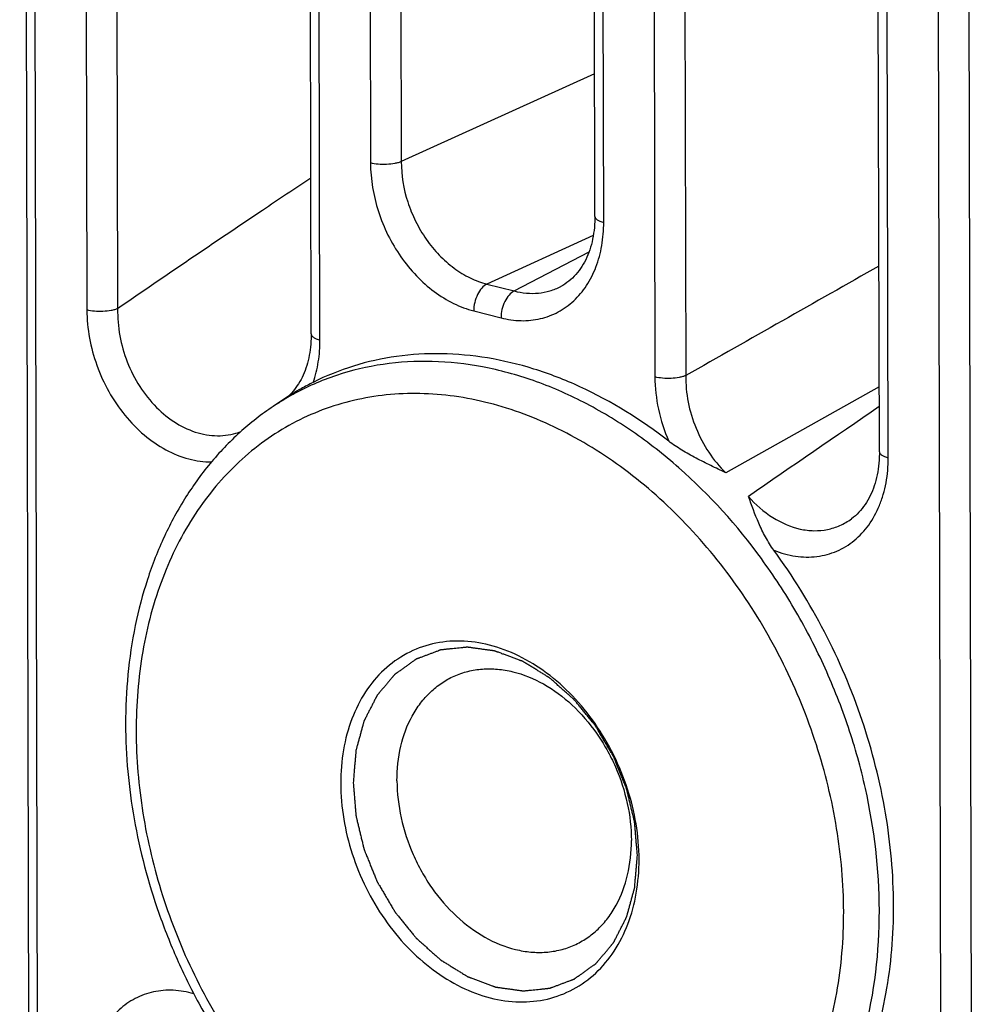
# Model space of a CAD drawing. Header units: millimetres. Extents: x 37 to 570, y 22 to 398.
# Tile 37 of 52: x 437 to 447, y 243 to 254. Entities that reach past the tile are written whole.
import ezdxf

# ---------------------------------------------------------------- set-up
doc = ezdxf.new("R2010")
doc.units = ezdxf.units.MM
doc.header["$LTSCALE"] = 32.67
doc.layers.add('00_COMPONENTS', color=7, linetype='CONTINUOUS')

msp = doc.modelspace()

# ---------------------------------------------------------------- linework, layer by layer
at = {"layer": '00_COMPONENTS', "color": 7}
for p, q in [((436.882, 239.918), (436.773, 287.234)), ((440.04, 250.507), (439.979, 276.871)), ((446.407, 249.187), (446.348, 274.944)), ((443.219, 251.824), (443.168, 273.931)), ((442.836, 251.039), (442.836, 251.039)), ((439.828, 249.835), (439.64, 249.712)), ((446.094, 248.436), (446.094, 248.436))]:
    msp.add_line(p, q, dxfattribs=at)
at = {"layer": '00_COMPONENTS', "color": 4}
for p, q in [((436.981, 239.851), (436.872, 287.167)), ((446.995, 284.586), (447.104, 237.27)), ((447.34, 284.601), (447.449, 237.284)), ((437.464, 277.801), (437.526, 250.776)), ((437.809, 277.815), (437.871, 250.79)), ((440.138, 250.44), (440.078, 276.804)), ((443.834, 275.304), (443.892, 250.026)), ((444.179, 275.319), (444.237, 250.04)), ((446.506, 249.12), (446.447, 274.877)), ((440.654, 274.53), (440.704, 252.423)), ((440.999, 274.544), (441.049, 252.438)), ((443.318, 251.757), (443.267, 273.864)), ((443.215, 253.423), (441.049, 252.438)), ((443.201, 251.609), (442.008, 251.066)), ((442.314, 250.989), (443.154, 251.428)), ((442.008, 251.066), (442.314, 250.989)), ((441.861, 250.765), (442.167, 250.688)), ((446.406, 249.916), (444.685, 248.952)), ((439.755, 249.784), (439.747, 249.779)), ((439.755, 249.784), (439.747, 249.779))]:
    msp.add_line(p, q, dxfattribs=at)
at = {"layer": '00_COMPONENTS', "color": 7}
for points in [[(443.219, 251.824), (443.219, 251.803), (443.218, 251.768), (443.216, 251.734), (443.213, 251.7), (443.21, 251.667), (443.205, 251.635), (443.2, 251.602), (443.194, 251.571), (443.187, 251.54), (443.18, 251.509), (443.171, 251.479), (443.162, 251.45), (443.151, 251.421), (443.14, 251.393), (443.129, 251.366), (443.116, 251.339), (443.103, 251.313), (443.089, 251.288), (443.074, 251.264), (443.058, 251.24), (443.041, 251.217), (443.024, 251.195), (443.006, 251.174), (442.988, 251.154), (442.968, 251.134), (442.948, 251.116), (442.927, 251.098), (442.905, 251.082), (442.882, 251.066), (442.859, 251.052), (442.836, 251.039)], [(440.04, 250.507), (440.04, 250.488), (440.039, 250.455), (440.037, 250.423), (440.035, 250.391), (440.032, 250.36), (440.028, 250.329), (440.023, 250.298), (440.018, 250.268), (440.012, 250.238), (440.005, 250.209), (439.998, 250.181), (439.99, 250.153), (439.981, 250.125), (439.971, 250.098), (439.961, 250.072), (439.95, 250.046), (439.938, 250.021), (439.926, 249.997), (439.912, 249.973), (439.899, 249.95), (439.884, 249.928), (439.869, 249.906), (439.854, 249.885), (439.837, 249.865), (439.82, 249.845)], [(439.82, 249.845), (439.802, 249.827), (439.784, 249.809), (439.775, 249.8)], [(446.407, 249.187), (446.407, 249.165), (446.406, 249.13), (446.404, 249.095), (446.402, 249.061), (446.398, 249.027), (446.394, 248.994), (446.388, 248.962), (446.382, 248.93), (446.375, 248.898), (446.368, 248.867), (446.359, 248.837), (446.35, 248.807), (446.34, 248.779), (446.329, 248.75), (446.317, 248.723), (446.304, 248.696), (446.291, 248.67), (446.277, 248.644), (446.262, 248.62), (446.247, 248.596), (446.231, 248.573), (446.214, 248.551), (446.196, 248.53), (446.177, 248.509), (446.158, 248.49), (446.138, 248.471), (446.118, 248.454), (446.094, 248.436)]]:
    msp.add_lwpolyline(points, dxfattribs=at)
at = {"layer": '00_COMPONENTS', "color": 4}
for centre, radius, start, end in [((441.278, 247.203), 2.996, 120.7159, 123.1369), ((441.269, 247.218), 2.979, 118.8431, 120.5332), ((762.458, -212.386), 559.827, 124.37127, 124.55329)]:
    msp.add_arc(centre, radius, start, end, dxfattribs=at)
for points, knots in [([(441.049, 252.438), (441.038, 252.433), (441.014, 252.425), (440.96, 252.413), (440.884, 252.405), (440.793, 252.407), (440.732, 252.416), (440.704, 252.423)], [0, 0, 0, 0, 0.102016, 0.218322, 0.479776, 0.751971, 1, 1, 1, 1]), ([(440.704, 252.423), (440.705, 252.24), (440.753, 251.959), (440.894, 251.613), (441.038, 251.37), (441.212, 251.156), (441.412, 250.978), (441.628, 250.844), (441.784, 250.785), (441.861, 250.765)], [0, 0, 0, 0, 0.255846, 0.387568, 0.518677, 0.647029, 0.770778, 0.888613, 1, 1, 1, 1]), ([(441.049, 252.438), (441.049, 252.286), (441.088, 252.053), (441.205, 251.767), (441.324, 251.566), (441.469, 251.388), (441.634, 251.242), (441.815, 251.131), (441.944, 251.083), (442.008, 251.066)], [0, 0, 0, 0, 0.255752, 0.387343, 0.518322, 0.646591, 0.770346, 0.888318, 1, 1, 1, 1]), ([(440.036, 252.254), (439.855, 252.133), (439.131, 251.65), (438.41, 251.161), (437.871, 250.79)], [0, 0, 0, 0, 0.249324, 1, 1, 1, 1]), ([(442.167, 250.688), (442.24, 250.669), (442.388, 250.647), (442.609, 250.669), (442.812, 250.746), (442.99, 250.874), (443.134, 251.047), (443.222, 251.221), (443.271, 251.374), (443.308, 251.541), (443.318, 251.67), (443.318, 251.757)], [0, 0, 0, 0, 0.123605, 0.241902, 0.357738, 0.474519, 0.595436, 0.722785, 0.789337, 0.857794, 1, 1, 1, 1]), ([(443.219, 251.824), (443.219, 251.821), (443.22, 251.814), (443.225, 251.804), (443.234, 251.795), (443.25, 251.782), (443.278, 251.769), (443.304, 251.761), (443.318, 251.757)], [0, 0, 0, 0, 0.078048, 0.163465, 0.261659, 0.375699, 0.654932, 1, 1, 1, 1]), ([(442.008, 251.066), (441.987, 251.056), (441.945, 251.02), (441.9, 250.948), (441.869, 250.86), (441.861, 250.797), (441.861, 250.765)], [0, 0, 0, 0, 0.207402, 0.456731, 0.729707, 1, 1, 1, 1]), ([(442.314, 250.989), (442.292, 250.978), (442.251, 250.942), (442.205, 250.87), (442.175, 250.782), (442.167, 250.719), (442.167, 250.688)], [0, 0, 0, 0, 0.207402, 0.456731, 0.729707, 1, 1, 1, 1]), ([(442.314, 250.989), (442.359, 250.977), (442.449, 250.961), (442.585, 250.961), (442.716, 250.986), (442.797, 251.019), (442.836, 251.039)], [0, 0, 0, 0, 0.260572, 0.512005, 0.757247, 1, 1, 1, 1]), ([(437.871, 250.79), (437.86, 250.786), (437.836, 250.778), (437.781, 250.765), (437.705, 250.758), (437.614, 250.76), (437.554, 250.769), (437.526, 250.776)], [0, 0, 0, 0, 0.102016, 0.218322, 0.479776, 0.751971, 1, 1, 1, 1]), ([(437.526, 250.776), (437.526, 250.566), (437.587, 250.246), (437.764, 249.858), (437.943, 249.594), (438.159, 249.372), (438.401, 249.203), (438.659, 249.098), (438.837, 249.073), (438.924, 249.074)], [0, 0, 0, 0, 0.261256, 0.395559, 0.528259, 0.656625, 0.778504, 0.892818, 1, 1, 1, 1]), ([(437.871, 250.79), (437.866, 250.589), (437.925, 250.279), (438.109, 249.917), (438.295, 249.681), (438.518, 249.501), (438.726, 249.405), (438.895, 249.37), (439.019, 249.364), (439.139, 249.378), (439.216, 249.4), (439.253, 249.415)], [0, 0, 0, 0, 0.268703, 0.405487, 0.538678, 0.665183, 0.783333, 0.839512, 0.894027, 0.947336, 1, 1, 1, 1]), ([(440.04, 250.507), (440.04, 250.504), (440.041, 250.497), (440.046, 250.487), (440.055, 250.478), (440.071, 250.465), (440.099, 250.452), (440.124, 250.444), (440.138, 250.44)], [0, 0, 0, 0, 0.078048, 0.163465, 0.261658, 0.375698, 0.654932, 1, 1, 1, 1]), ([(440.062, 249.965), (440.088, 250.039), (440.127, 250.196), (440.139, 250.358), (440.138, 250.44)], [0, 0, 0, 0, 0.487665, 1, 1, 1, 1]), ([(446.407, 244.047), (446.406, 244.506), (446.322, 245.204), (446.071, 246.104), (445.809, 246.768), (445.483, 247.402), (444.973, 248.184), (444.356, 248.87), (443.653, 249.421), (443.106, 249.75), (442.542, 249.995), (441.971, 250.151), (441.402, 250.214), (440.848, 250.183), (440.318, 250.058), (439.988, 249.913), (439.832, 249.827)], [0, 0, 0, 0, 0.133921, 0.202802, 0.272209, 0.341587, 0.410382, 0.54398, 0.608132, 0.670059, 0.729634, 0.786898, 0.842076, 0.895581, 0.94799, 1, 1, 1, 1]), ([(444.237, 250.04), (444.226, 250.036), (444.202, 250.028), (444.147, 250.015), (444.072, 250.007), (443.98, 250.009), (443.92, 250.019), (443.892, 250.026)], [0, 0, 0, 0, 0.102016, 0.218322, 0.479776, 0.751971, 1, 1, 1, 1]), ([(443.892, 250.026), (443.892, 249.904), (443.92, 249.657), (443.997, 249.421), (444.046, 249.306)], [0, 0, 0, 0, 0.492319, 1, 1, 1, 1]), ([(444.237, 250.04), (444.236, 249.941), (444.255, 249.74), (444.344, 249.448), (444.486, 249.179), (444.614, 249.021), (444.685, 248.952)], [0, 0, 0, 0, 0.246269, 0.499497, 0.75302, 1, 1, 1, 1]), ([(446.007, 244.035), (446.006, 244.347), (445.951, 244.981), (445.761, 245.758), (445.539, 246.366), (445.272, 246.958), (444.862, 247.653), (444.262, 248.39), (443.577, 249.001), (442.832, 249.462), (442.174, 249.711), (441.648, 249.816), (441.262, 249.847), (440.883, 249.832), (440.515, 249.77), (440.162, 249.663), (439.827, 249.511), (439.514, 249.315), (439.225, 249.078), (438.964, 248.803), (438.651, 248.382), (438.344, 247.768), (438.124, 246.94), (438.078, 246.355), (438.078, 246.056)], [0, 0, 0, 0, 0.068219, 0.1384, 0.173911, 0.209489, 0.280201, 0.349428, 0.416174, 0.47973, 0.539804, 0.56863, 0.596722, 0.6242, 0.651214, 0.677943, 0.704583, 0.731332, 0.758385, 0.785917, 0.814078, 0.872627, 0.934624, 1, 1, 1, 1]), ([(445.225, 248.083), (445.303, 248.053), (445.462, 248.008), (445.667, 248.004), (445.821, 248.034), (445.93, 248.072), (446.033, 248.124), (446.16, 248.215), (446.298, 248.364), (446.397, 248.547), (446.453, 248.709), (446.495, 248.887), (446.506, 249.026), (446.506, 249.12)], [0, 0, 0, 0, 0.126973, 0.247045, 0.30546, 0.363307, 0.421092, 0.479323, 0.598681, 0.724546, 0.790503, 0.858473, 1, 1, 1, 1]), ([(446.407, 249.187), (446.407, 249.184), (446.408, 249.177), (446.414, 249.167), (446.422, 249.158), (446.439, 249.145), (446.467, 249.131), (446.492, 249.124), (446.506, 249.12)], [0, 0, 0, 0, 0.078048, 0.163465, 0.261658, 0.375698, 0.654932, 1, 1, 1, 1]), ([(444.94, 248.687), (445.019, 248.596), (445.195, 248.44), (445.46, 248.324), (445.672, 248.298), (445.825, 248.311), (445.968, 248.356), (446.054, 248.406), (446.094, 248.436)], [0, 0, 0, 0, 0.279301, 0.535016, 0.655016, 0.771111, 0.885331, 1, 1, 1, 1]), ([(443.695, 244.667), (443.692, 244.698), (443.689, 244.744), (443.683, 244.807), (443.679, 244.853), (443.676, 244.9), (443.672, 244.939), (443.67, 244.97), (443.668, 244.989), (443.667, 245.005), (443.666, 245.017), (443.665, 245.026), (443.664, 245.033), (443.664, 245.037), (443.664, 245.04), (443.663, 245.043), (443.662, 245.047), (443.661, 245.053), (443.658, 245.063), (443.655, 245.075), (443.652, 245.091), (443.647, 245.11), (443.639, 245.141), (443.63, 245.18), (443.619, 245.227), (443.607, 245.274), (443.598, 245.313), (443.59, 245.344), (443.586, 245.364), (443.582, 245.379), (443.579, 245.391), (443.577, 245.401), (443.575, 245.408), (443.574, 245.411), (443.573, 245.414), (443.572, 245.417), (443.571, 245.421), (443.568, 245.428), (443.564, 245.437), (443.56, 245.448), (443.553, 245.463), (443.546, 245.482), (443.534, 245.512), (443.518, 245.55), (443.5, 245.595), (443.482, 245.64), (443.466, 245.678), (443.454, 245.708), (443.447, 245.727), (443.44, 245.742), (443.436, 245.753), (443.432, 245.763), (443.429, 245.769), (443.428, 245.773), (443.427, 245.776), (443.425, 245.779), (443.423, 245.782), (443.419, 245.788), (443.414, 245.797), (443.408, 245.808), (443.399, 245.822), (443.389, 245.84), (443.372, 245.868), (443.351, 245.904), (443.326, 245.946), (443.301, 245.989), (443.28, 246.024), (443.263, 246.053), (443.253, 246.07), (443.245, 246.084), (443.238, 246.095), (443.233, 246.104), (443.229, 246.11), (443.227, 246.114), (443.226, 246.116), (443.224, 246.119), (443.221, 246.122), (443.217, 246.127), (443.211, 246.135), (443.203, 246.144), (443.193, 246.156), (443.181, 246.172), (443.161, 246.196), (443.135, 246.227), (443.105, 246.264), (443.075, 246.3), (443.05, 246.331), (443.03, 246.356), (443.018, 246.371), (443.008, 246.383), (443, 246.392), (442.994, 246.4), (442.989, 246.405), (442.987, 246.408), (442.985, 246.411), (442.983, 246.413), (442.98, 246.415), (442.975, 246.42), (442.968, 246.426), (442.959, 246.434), (442.948, 246.444), (442.934, 246.456), (442.911, 246.477), (442.882, 246.502), (442.848, 246.532), (442.814, 246.563), (442.785, 246.588), (442.762, 246.609), (442.748, 246.621), (442.737, 246.631), (442.728, 246.639), (442.721, 246.645), (442.716, 246.65), (442.713, 246.652), (442.711, 246.654), (442.708, 246.656), (442.705, 246.658), (442.7, 246.661), (442.692, 246.666), (442.683, 246.671), (442.671, 246.679), (442.655, 246.689), (442.63, 246.704), (442.599, 246.723), (442.562, 246.746), (442.525, 246.769), (442.494, 246.788), (442.469, 246.803), (442.454, 246.813), (442.441, 246.82), (442.432, 246.826), (442.424, 246.831), (442.419, 246.834), (442.416, 246.836), (442.413, 246.837), (442.411, 246.838), (442.408, 246.839), (442.402, 246.842), (442.394, 246.845), (442.384, 246.848), (442.371, 246.853), (442.354, 246.859), (442.328, 246.869), (442.295, 246.881), (442.256, 246.896), (442.223, 246.908), (442.197, 246.918), (442.177, 246.925), (442.158, 246.933), (442.141, 246.939), (442.128, 246.944), (442.118, 246.947), (442.11, 246.95), (442.104, 246.953), (442.101, 246.954), (442.099, 246.955), (442.096, 246.955), (442.093, 246.956), (442.087, 246.956), (442.079, 246.957), (442.07, 246.959), (442.057, 246.961), (442.041, 246.963), (442.021, 246.965), (442.002, 246.968), (441.976, 246.972), (441.944, 246.976), (441.905, 246.982), (441.873, 246.986), (441.847, 246.99), (441.831, 246.992), (441.819, 246.994), (441.809, 246.995), (441.801, 246.996), (441.795, 246.997), (441.792, 246.997), (441.79, 246.998), (441.787, 246.997), (441.784, 246.997), (441.779, 246.997), (441.771, 246.996), (441.762, 246.995), (441.749, 246.994), (441.734, 246.992), (441.709, 246.989), (441.678, 246.986), (441.641, 246.983), (441.61, 246.979), (441.585, 246.977), (441.567, 246.975), (441.548, 246.973), (441.533, 246.971), (441.52, 246.97), (441.511, 246.969), (441.503, 246.968), (441.498, 246.968), (441.495, 246.968), (441.492, 246.968), (441.49, 246.967), (441.487, 246.966), (441.482, 246.964), (441.475, 246.961), (441.467, 246.958), (441.455, 246.953), (441.441, 246.948), (441.424, 246.942), (441.407, 246.935), (441.384, 246.927), (441.355, 246.916), (441.327, 246.905), (441.304, 246.897), (441.287, 246.89), (441.27, 246.884), (441.255, 246.879), (441.244, 246.874), (441.236, 246.871), (441.228, 246.869), (441.223, 246.867), (441.221, 246.866), (441.218, 246.865), (441.216, 246.863), (441.214, 246.862), (441.209, 246.858), (441.203, 246.854), (441.195, 246.848), (441.185, 246.841), (441.173, 246.832), (441.157, 246.821), (441.142, 246.81), (441.122, 246.796), (441.096, 246.778), (441.071, 246.759), (441.051, 246.745), (441.035, 246.734), (441.02, 246.723), (441.007, 246.714), (440.997, 246.707), (440.989, 246.701), (440.983, 246.697), (440.979, 246.694), (440.976, 246.692), (440.974, 246.691), (440.973, 246.689), (440.971, 246.686), (440.967, 246.682), (440.962, 246.676), (440.956, 246.669), (440.948, 246.659), (440.937, 246.647), (440.925, 246.632), (440.913, 246.617), (440.896, 246.598), (440.876, 246.574), (440.851, 246.544), (440.831, 246.52), (440.814, 246.501), (440.804, 246.488), (440.796, 246.479), (440.79, 246.471), (440.785, 246.465), (440.781, 246.461), (440.779, 246.459), (440.778, 246.457), (440.777, 246.455), (440.775, 246.452), (440.772, 246.446), (440.769, 246.439), (440.764, 246.43), (440.758, 246.418), (440.75, 246.403), (440.738, 246.379), (440.723, 246.349), (440.705, 246.314), (440.686, 246.278), (440.671, 246.248), (440.659, 246.224), (440.651, 246.209), (440.645, 246.197), (440.641, 246.188), (440.637, 246.181), (440.634, 246.176), (440.633, 246.173), (440.631, 246.171), (440.631, 246.168), (440.63, 246.165), (440.628, 246.159), (440.626, 246.15), (440.623, 246.14), (440.619, 246.126), (440.615, 246.109), (440.607, 246.082), (440.598, 246.047), (440.587, 246.006), (440.575, 245.965), (440.566, 245.931), (440.558, 245.904), (440.554, 245.887), (440.55, 245.873), (440.547, 245.863), (440.545, 245.854), (440.543, 245.848), (440.542, 245.845), (440.541, 245.842), (440.541, 245.839), (440.541, 245.836), (440.54, 245.829), (440.54, 245.82), (440.539, 245.808), (440.537, 245.793), (440.536, 245.774), (440.533, 245.744), (440.53, 245.706), (440.526, 245.66), (440.522, 245.615), (440.517, 245.554), (440.514, 245.509), (440.511, 245.478)], [0, 0, 0, 0, 0.015625, 0.023438, 0.03125, 0.039062, 0.046875, 0.050781, 0.054688, 0.056641, 0.058594, 0.060547, 0.061523, 0.062012, 0.0625, 0.062988, 0.063477, 0.064453, 0.066406, 0.068359, 0.070312, 0.074219, 0.078125, 0.085938, 0.09375, 0.101562, 0.109375, 0.113281, 0.117188, 0.119141, 0.121094, 0.123047, 0.124023, 0.124512, 0.125, 0.125488, 0.125977, 0.126953, 0.128906, 0.130859, 0.132812, 0.136719, 0.140625, 0.148438, 0.15625, 0.164062, 0.171875, 0.175781, 0.179688, 0.181641, 0.183594, 0.185547, 0.186523, 0.187012, 0.1875, 0.187988, 0.188477, 0.189453, 0.191406, 0.193359, 0.195312, 0.199219, 0.203125, 0.210938, 0.21875, 0.226562, 0.234375, 0.238281, 0.242188, 0.244141, 0.246094, 0.248047, 0.249023, 0.249512, 0.25, 0.250488, 0.250977, 0.251953, 0.253906, 0.255859, 0.257812, 0.261719, 0.265625, 0.273438, 0.28125, 0.289062, 0.296875, 0.300781, 0.304688, 0.306641, 0.308594, 0.310547, 0.311523, 0.312012, 0.3125, 0.312988, 0.313477, 0.314453, 0.316406, 0.318359, 0.320312, 0.324219, 0.328125, 0.335938, 0.34375, 0.351562, 0.359375, 0.363281, 0.367188, 0.369141, 0.371094, 0.373047, 0.374023, 0.374512, 0.375, 0.375488, 0.375977, 0.376953, 0.378906, 0.380859, 0.382812, 0.386719, 0.390625, 0.398438, 0.40625, 0.414062, 0.421875, 0.425781, 0.429688, 0.431641, 0.433594, 0.435547, 0.436523, 0.437012, 0.4375, 0.437988, 0.438477, 0.439453, 0.441406, 0.443359, 0.445312, 0.449219, 0.453125, 0.460938, 0.46875, 0.476562, 0.480469, 0.484375, 0.488281, 0.492188, 0.494141, 0.496094, 0.498047, 0.499023, 0.499512, 0.5, 0.500488, 0.500977, 0.501953, 0.503906, 0.505859, 0.507812, 0.511719, 0.515625, 0.519531, 0.523438, 0.53125, 0.539062, 0.546875, 0.550781, 0.554688, 0.556641, 0.558594, 0.560547, 0.561523, 0.562012, 0.5625, 0.562988, 0.563477, 0.564453, 0.566406, 0.568359, 0.570312, 0.574219, 0.578125, 0.585938, 0.59375, 0.601562, 0.605469, 0.609375, 0.613281, 0.617188, 0.619141, 0.621094, 0.623047, 0.624023, 0.624512, 0.625, 0.625488, 0.625977, 0.626953, 0.628906, 0.630859, 0.632812, 0.636719, 0.640625, 0.644531, 0.648438, 0.65625, 0.664062, 0.667969, 0.671875, 0.675781, 0.679688, 0.681641, 0.683594, 0.685547, 0.686523, 0.687012, 0.6875, 0.687988, 0.688477, 0.689453, 0.691406, 0.693359, 0.695312, 0.699219, 0.703125, 0.707031, 0.710938, 0.71875, 0.726562, 0.730469, 0.734375, 0.738281, 0.742188, 0.744141, 0.746094, 0.748047, 0.749023, 0.749512, 0.75, 0.750488, 0.750977, 0.751953, 0.753906, 0.755859, 0.757812, 0.761719, 0.765625, 0.769531, 0.773438, 0.78125, 0.789062, 0.796875, 0.800781, 0.804688, 0.806641, 0.808594, 0.810547, 0.811523, 0.812012, 0.8125, 0.812988, 0.813477, 0.814453, 0.816406, 0.818359, 0.820312, 0.824219, 0.828125, 0.835938, 0.84375, 0.851562, 0.859375, 0.863281, 0.867188, 0.869141, 0.871094, 0.873047, 0.874023, 0.874512, 0.875, 0.875488, 0.875977, 0.876953, 0.878906, 0.880859, 0.882812, 0.886719, 0.890625, 0.898438, 0.90625, 0.914062, 0.921875, 0.925781, 0.929688, 0.931641, 0.933594, 0.935547, 0.936523, 0.937012, 0.9375, 0.937988, 0.938477, 0.939453, 0.941406, 0.943359, 0.945312, 0.949219, 0.953125, 0.960938, 0.96875, 0.976562, 0.984375, 1, 1, 1, 1]), ([(438.078, 246.056), (438.079, 245.749), (438.132, 245.126), (438.316, 244.362), (438.531, 243.764), (438.789, 243.18), (439.187, 242.493), (439.769, 241.76), (440.435, 241.147), (441.162, 240.676), (441.684, 240.463), (441.946, 240.388)], [0, 0, 0, 0, 0.126051, 0.255697, 0.321308, 0.387066, 0.517862, 0.646098, 0.769964, 0.888137, 1, 1, 1, 1]), ([(440.511, 245.478), (440.514, 245.447), (440.517, 245.401), (440.523, 245.338), (440.527, 245.292), (440.53, 245.245), (440.534, 245.206), (440.536, 245.175), (440.538, 245.156), (440.539, 245.14), (440.54, 245.128), (440.541, 245.119), (440.542, 245.112), (440.542, 245.108), (440.542, 245.105), (440.543, 245.102), (440.544, 245.098), (440.545, 245.091), (440.548, 245.082), (440.551, 245.07), (440.554, 245.054), (440.559, 245.035), (440.567, 245.004), (440.576, 244.965), (440.587, 244.918), (440.599, 244.871), (440.608, 244.832), (440.616, 244.801), (440.62, 244.781), (440.624, 244.766), (440.627, 244.754), (440.629, 244.744), (440.631, 244.737), (440.632, 244.733), (440.633, 244.73), (440.634, 244.728), (440.635, 244.724), (440.638, 244.717), (440.642, 244.708), (440.646, 244.696), (440.653, 244.681), (440.66, 244.663), (440.672, 244.632), (440.688, 244.595), (440.706, 244.55), (440.724, 244.504), (440.74, 244.467), (440.752, 244.437), (440.76, 244.418), (440.766, 244.403), (440.77, 244.391), (440.774, 244.382), (440.777, 244.375), (440.778, 244.372), (440.779, 244.369), (440.781, 244.366), (440.783, 244.363), (440.787, 244.356), (440.792, 244.348), (440.798, 244.337), (440.807, 244.323), (440.817, 244.305), (440.834, 244.277), (440.855, 244.241), (440.88, 244.199), (440.905, 244.156), (440.926, 244.121), (440.943, 244.092), (440.953, 244.075), (440.961, 244.06), (440.968, 244.05), (440.973, 244.041), (440.977, 244.035), (440.979, 244.031), (440.98, 244.028), (440.982, 244.026), (440.985, 244.023), (440.989, 244.018), (440.995, 244.01), (441.003, 244.001), (441.013, 243.989), (441.025, 243.973), (441.045, 243.949), (441.071, 243.918), (441.101, 243.881), (441.131, 243.844), (441.156, 243.814), (441.176, 243.789), (441.188, 243.774), (441.198, 243.762), (441.206, 243.752), (441.212, 243.745), (441.217, 243.739), (441.219, 243.736), (441.221, 243.734), (441.223, 243.732), (441.226, 243.73), (441.231, 243.725), (441.238, 243.719), (441.247, 243.711), (441.258, 243.701), (441.272, 243.688), (441.295, 243.668), (441.324, 243.643), (441.358, 243.612), (441.392, 243.582), (441.421, 243.557), (441.444, 243.536), (441.458, 243.524), (441.469, 243.513), (441.478, 243.506), (441.485, 243.5), (441.49, 243.495), (441.493, 243.493), (441.495, 243.49), (441.498, 243.489), (441.501, 243.487), (441.506, 243.484), (441.514, 243.479), (441.523, 243.473), (441.535, 243.466), (441.551, 243.456), (441.576, 243.441), (441.607, 243.422), (441.644, 243.399), (441.681, 243.376), (441.712, 243.357), (441.737, 243.342), (441.752, 243.332), (441.765, 243.325), (441.774, 243.319), (441.782, 243.314), (441.787, 243.311), (441.79, 243.309), (441.793, 243.307), (441.795, 243.307), (441.798, 243.305), (441.804, 243.303), (441.812, 243.3), (441.822, 243.296), (441.835, 243.292), (441.852, 243.285), (441.878, 243.276), (441.911, 243.263), (441.95, 243.249), (441.983, 243.237), (442.009, 243.227), (442.029, 243.219), (442.048, 243.212), (442.065, 243.206), (442.078, 243.201), (442.088, 243.197), (442.096, 243.194), (442.102, 243.192), (442.105, 243.191), (442.107, 243.19), (442.11, 243.19), (442.113, 243.189), (442.119, 243.189), (442.127, 243.187), (442.136, 243.186), (442.149, 243.184), (442.165, 243.182), (442.185, 243.179), (442.204, 243.177), (442.23, 243.173), (442.262, 243.169), (442.301, 243.163), (442.333, 243.159), (442.359, 243.155), (442.375, 243.153), (442.387, 243.151), (442.397, 243.15), (442.405, 243.149), (442.411, 243.148), (442.414, 243.147), (442.417, 243.147), (442.419, 243.147), (442.422, 243.148), (442.427, 243.148), (442.435, 243.149), (442.444, 243.15), (442.457, 243.151), (442.472, 243.153), (442.497, 243.155), (442.528, 243.158), (442.565, 243.162), (442.596, 243.165), (442.621, 243.168), (442.639, 243.17), (442.658, 243.172), (442.673, 243.173), (442.686, 243.175), (442.695, 243.176), (442.703, 243.176), (442.708, 243.177), (442.711, 243.177), (442.714, 243.177), (442.716, 243.178), (442.719, 243.179), (442.724, 243.181), (442.731, 243.184), (442.739, 243.187), (442.751, 243.191), (442.765, 243.197), (442.782, 243.203), (442.799, 243.209), (442.822, 243.218), (442.851, 243.229), (442.879, 243.239), (442.902, 243.248), (442.919, 243.254), (442.936, 243.261), (442.951, 243.266), (442.962, 243.27), (442.971, 243.274), (442.978, 243.276), (442.983, 243.278), (442.985, 243.279), (442.988, 243.28), (442.99, 243.281), (442.992, 243.283), (442.997, 243.286), (443.003, 243.291), (443.011, 243.296), (443.021, 243.304), (443.033, 243.313), (443.049, 243.324), (443.064, 243.334), (443.084, 243.349), (443.11, 243.367), (443.135, 243.385), (443.155, 243.4), (443.171, 243.411), (443.186, 243.422), (443.199, 243.431), (443.209, 243.438), (443.217, 243.443), (443.223, 243.448), (443.227, 243.451), (443.23, 243.453), (443.232, 243.454), (443.233, 243.456), (443.235, 243.459), (443.239, 243.463), (443.244, 243.469), (443.25, 243.476), (443.258, 243.486), (443.269, 243.498), (443.281, 243.513), (443.293, 243.527), (443.31, 243.547), (443.33, 243.571), (443.355, 243.6), (443.375, 243.625), (443.392, 243.644), (443.402, 243.656), (443.41, 243.666), (443.416, 243.673), (443.421, 243.679), (443.425, 243.684), (443.427, 243.686), (443.428, 243.688), (443.429, 243.69), (443.431, 243.693), (443.434, 243.698), (443.438, 243.706), (443.442, 243.715), (443.448, 243.727), (443.456, 243.742), (443.468, 243.766), (443.483, 243.795), (443.501, 243.831), (443.52, 243.867), (443.535, 243.897), (443.547, 243.921), (443.555, 243.936), (443.561, 243.947), (443.565, 243.956), (443.569, 243.964), (443.572, 243.969), (443.573, 243.972), (443.575, 243.974), (443.575, 243.977), (443.576, 243.98), (443.578, 243.986), (443.58, 243.995), (443.583, 244.005), (443.587, 244.019), (443.591, 244.036), (443.599, 244.063), (443.608, 244.097), (443.619, 244.138), (443.631, 244.179), (443.64, 244.214), (443.648, 244.241), (443.652, 244.258), (443.656, 244.272), (443.659, 244.282), (443.661, 244.291), (443.663, 244.296), (443.664, 244.3), (443.665, 244.302), (443.665, 244.305), (443.665, 244.309), (443.666, 244.316), (443.666, 244.325), (443.667, 244.337), (443.669, 244.352), (443.67, 244.371), (443.673, 244.401), (443.676, 244.439), (443.68, 244.484), (443.684, 244.53), (443.689, 244.591), (443.692, 244.636), (443.695, 244.667)], [0, 0, 0, 0, 0.015625, 0.023438, 0.03125, 0.039062, 0.046875, 0.050781, 0.054688, 0.056641, 0.058594, 0.060547, 0.061523, 0.062012, 0.0625, 0.062988, 0.063477, 0.064453, 0.066406, 0.068359, 0.070312, 0.074219, 0.078125, 0.085938, 0.09375, 0.101562, 0.109375, 0.113281, 0.117188, 0.119141, 0.121094, 0.123047, 0.124023, 0.124512, 0.125, 0.125488, 0.125977, 0.126953, 0.128906, 0.130859, 0.132812, 0.136719, 0.140625, 0.148438, 0.15625, 0.164062, 0.171875, 0.175781, 0.179688, 0.181641, 0.183594, 0.185547, 0.186523, 0.187012, 0.1875, 0.187988, 0.188477, 0.189453, 0.191406, 0.193359, 0.195312, 0.199219, 0.203125, 0.210938, 0.21875, 0.226562, 0.234375, 0.238281, 0.242188, 0.244141, 0.246094, 0.248047, 0.249023, 0.249512, 0.25, 0.250488, 0.250977, 0.251953, 0.253906, 0.255859, 0.257812, 0.261719, 0.265625, 0.273438, 0.28125, 0.289062, 0.296875, 0.300781, 0.304688, 0.306641, 0.308594, 0.310547, 0.311523, 0.312012, 0.3125, 0.312988, 0.313477, 0.314453, 0.316406, 0.318359, 0.320312, 0.324219, 0.328125, 0.335938, 0.34375, 0.351562, 0.359375, 0.363281, 0.367188, 0.369141, 0.371094, 0.373047, 0.374023, 0.374512, 0.375, 0.375488, 0.375977, 0.376953, 0.378906, 0.380859, 0.382812, 0.386719, 0.390625, 0.398438, 0.40625, 0.414062, 0.421875, 0.425781, 0.429688, 0.431641, 0.433594, 0.435547, 0.436523, 0.437012, 0.4375, 0.437988, 0.438477, 0.439453, 0.441406, 0.443359, 0.445312, 0.449219, 0.453125, 0.460938, 0.46875, 0.476562, 0.480469, 0.484375, 0.488281, 0.492188, 0.494141, 0.496094, 0.498047, 0.499023, 0.499512, 0.5, 0.500488, 0.500977, 0.501953, 0.503906, 0.505859, 0.507812, 0.511719, 0.515625, 0.519531, 0.523438, 0.53125, 0.539062, 0.546875, 0.550781, 0.554688, 0.556641, 0.558594, 0.560547, 0.561523, 0.562012, 0.5625, 0.562988, 0.563477, 0.564453, 0.566406, 0.568359, 0.570312, 0.574219, 0.578125, 0.585938, 0.59375, 0.601562, 0.605469, 0.609375, 0.613281, 0.617188, 0.619141, 0.621094, 0.623047, 0.624023, 0.624512, 0.625, 0.625488, 0.625977, 0.626953, 0.628906, 0.630859, 0.632812, 0.636719, 0.640625, 0.644531, 0.648438, 0.65625, 0.664062, 0.667969, 0.671875, 0.675781, 0.679688, 0.681641, 0.683594, 0.685547, 0.686523, 0.687012, 0.6875, 0.687988, 0.688477, 0.689453, 0.691406, 0.693359, 0.695312, 0.699219, 0.703125, 0.707031, 0.710938, 0.71875, 0.726562, 0.730469, 0.734375, 0.738281, 0.742188, 0.744141, 0.746094, 0.748047, 0.749023, 0.749512, 0.75, 0.750488, 0.750977, 0.751953, 0.753906, 0.755859, 0.757812, 0.761719, 0.765625, 0.769531, 0.773438, 0.78125, 0.789062, 0.796875, 0.800781, 0.804688, 0.806641, 0.808594, 0.810547, 0.811523, 0.812012, 0.8125, 0.812988, 0.813477, 0.814453, 0.816406, 0.818359, 0.820312, 0.824219, 0.828125, 0.835938, 0.84375, 0.851562, 0.859375, 0.863281, 0.867188, 0.869141, 0.871094, 0.873047, 0.874023, 0.874512, 0.875, 0.875488, 0.875977, 0.876953, 0.878906, 0.880859, 0.882812, 0.886719, 0.890625, 0.898438, 0.90625, 0.914062, 0.921875, 0.925781, 0.929688, 0.931641, 0.933594, 0.935547, 0.936523, 0.937012, 0.9375, 0.937988, 0.938477, 0.939453, 0.941406, 0.943359, 0.945312, 0.949219, 0.953125, 0.960938, 0.96875, 0.976562, 0.984375, 1, 1, 1, 1]), ([(441.946, 240.388), (442.076, 240.35), (442.337, 240.29), (442.731, 240.247), (443.118, 240.251), (443.495, 240.304), (443.858, 240.404), (444.202, 240.551), (444.525, 240.742), (444.822, 240.977), (445.092, 241.253), (445.33, 241.566), (445.536, 241.914), (445.707, 242.293), (445.841, 242.699), (445.937, 243.128), (445.995, 243.576), (446.007, 243.88), (446.007, 244.035)], [0, 0, 0, 0, 0.063048, 0.124419, 0.184362, 0.243202, 0.301327, 0.359171, 0.417182, 0.475799, 0.535425, 0.596402, 0.659001, 0.723408, 0.789727, 0.857979, 0.92811, 1, 1, 1, 1]), ([(443.914, 240.141), (444.097, 240.19), (444.457, 240.324), (444.95, 240.627), (445.384, 241.024), (445.751, 241.506), (446.042, 242.063), (446.329, 242.903), (446.408, 243.587), (446.407, 244.047)], [0, 0, 0, 0, 0.114493, 0.229312, 0.346251, 0.466839, 0.592188, 0.722918, 1, 1, 1, 1]), ([(438.724, 243.114), (438.649, 243.136), (438.498, 243.163), (438.272, 243.146), (438.062, 243.07), (437.88, 242.94), (437.732, 242.763), (437.624, 242.547), (437.559, 242.3), (437.546, 242.126), (437.546, 242.037)], [0, 0, 0, 0, 0.124303, 0.242834, 0.358573, 0.475144, 0.595895, 0.723153, 0.857926, 1, 1, 1, 1])]:
    msp.add_open_spline(points, degree=3, knots=knots, dxfattribs=at)
msp.add_open_spline([(446.402, 251.268), (445.681, 250.859), (444.959, 250.45), (444.237, 250.04)], degree=3, dxfattribs=at)
at = {"layer": '00_COMPONENTS', "color": 7}
for points, knots in [([(444.046, 249.306), (443.74, 249.545), (443.247, 249.852), (442.545, 250.124), (442.022, 250.25), (441.504, 250.298), (440.999, 250.269), (440.513, 250.161), (440.207, 250.038), (440.062, 249.965)], [0, 0, 0, 0, 0.273893, 0.404017, 0.529567, 0.651023, 0.769172, 0.885076, 1, 1, 1, 1]), ([(440.062, 249.965), (440.016, 249.942), (439.937, 249.901), (439.86, 249.856), (439.828, 249.835)], [0, 0, 0, 0, 0.567442, 1, 1, 1, 1]), ([(439.64, 249.712), (439.507, 249.626), (439.253, 249.431), (438.916, 249.084), (438.625, 248.684), (438.384, 248.24), (438.194, 247.755), (438.01, 247.057), (437.959, 246.506), (437.96, 246.136)], [0, 0, 0, 0, 0.115277, 0.232315, 0.351838, 0.474425, 0.600471, 0.730174, 1, 1, 1, 1]), ([(444.685, 248.952), (444.629, 248.979), (444.518, 249.032), (444.352, 249.115), (444.193, 249.203), (444.093, 249.27), (444.046, 249.306)], [0, 0, 0, 0, 0.25371, 0.507091, 0.757874, 1, 1, 1, 1]), ([(445.225, 248.083), (445.19, 248.131), (445.128, 248.231), (445.032, 248.432), (444.976, 248.587), (444.94, 248.687)], [0, 0, 0, 0, 0.266649, 0.520899, 1, 1, 1, 1]), ([(446.566, 244.104), (446.565, 244.451), (446.502, 245.154), (446.239, 246.188), (445.817, 247.181), (445.437, 247.795), (445.225, 248.083)], [0, 0, 0, 0, 0.243672, 0.494471, 0.748116, 1, 1, 1, 1]), ([(443.714, 244.619), (443.714, 244.886), (443.644, 245.292), (443.439, 245.793), (443.231, 246.145), (442.978, 246.456), (442.69, 246.713), (442.375, 246.908), (442.047, 247.032), (441.717, 247.08), (441.398, 247.048), (441.103, 246.937), (440.845, 246.752), (440.636, 246.5), (440.483, 246.193), (440.39, 245.844), (440.371, 245.598), (440.371, 245.472)], [0, 0, 0, 0, 0.138122, 0.209234, 0.280016, 0.349312, 0.416123, 0.479742, 0.539876, 0.596757, 0.651195, 0.704502, 0.758246, 0.813894, 0.872501, 0.934559, 1, 1, 1, 1]), ([(441.001, 245.502), (441.001, 245.631), (441.027, 245.883), (441.134, 246.175), (441.26, 246.372), (441.372, 246.497), (441.499, 246.599), (441.593, 246.652), (441.642, 246.674)], [0, 0, 0, 0, 0.275733, 0.532171, 0.653731, 0.771483, 0.88647, 1, 1, 1, 1]), ([(441.642, 246.674), (441.692, 246.696), (441.796, 246.732), (441.96, 246.758), (442.13, 246.756), (442.365, 246.716), (442.659, 246.595), (442.978, 246.356), (443.204, 246.094), (443.355, 245.853), (443.484, 245.595), (443.595, 245.255), (443.628, 244.972), (443.628, 244.832)], [0, 0, 0, 0, 0.051872, 0.104431, 0.158292, 0.213942, 0.331462, 0.45791, 0.591562, 0.660187, 0.729299, 0.86673, 1, 1, 1, 1]), ([(437.96, 246.136), (437.961, 245.781), (438.028, 245.061), (438.26, 244.183), (438.53, 243.501), (438.853, 242.842), (439.348, 242.08), (440.067, 241.292), (440.883, 240.667), (441.627, 240.302), (442.236, 240.121), (442.541, 240.069), (442.693, 240.052)], [0, 0, 0, 0, 0.127561, 0.258554, 0.324713, 0.390884, 0.521971, 0.649705, 0.772367, 0.889032, 0.945198, 1, 1, 1, 1]), ([(440.371, 245.472), (440.371, 245.205), (440.441, 244.799), (440.646, 244.298), (440.854, 243.946), (441.107, 243.635), (441.395, 243.377), (441.71, 243.183), (442.038, 243.059), (442.368, 243.011), (442.687, 243.042), (442.982, 243.154), (443.24, 243.339), (443.449, 243.591), (443.602, 243.897), (443.695, 244.246), (443.714, 244.493), (443.714, 244.619)], [0, 0, 0, 0, 0.138122, 0.209234, 0.280016, 0.349312, 0.416123, 0.479742, 0.539876, 0.596757, 0.651195, 0.704502, 0.758246, 0.813894, 0.872501, 0.934559, 1, 1, 1, 1]), ([(441.001, 245.502), (441.002, 245.362), (441.035, 245.079), (441.146, 244.739), (441.275, 244.481), (441.426, 244.24), (441.652, 243.978), (441.971, 243.739), (442.265, 243.618), (442.5, 243.578), (442.67, 243.576), (442.834, 243.602), (442.938, 243.638), (442.988, 243.66)], [0, 0, 0, 0, 0.13327, 0.270701, 0.339813, 0.408438, 0.54209, 0.668538, 0.786058, 0.841708, 0.895569, 0.948128, 1, 1, 1, 1]), ([(442.988, 243.66), (443.036, 243.682), (443.131, 243.735), (443.258, 243.837), (443.369, 243.962), (443.496, 244.159), (443.603, 244.451), (443.629, 244.703), (443.628, 244.832)], [0, 0, 0, 0, 0.11353, 0.228517, 0.346269, 0.467829, 0.724267, 1, 1, 1, 1]), ([(445.242, 240.805), (445.347, 240.895), (445.548, 241.092), (445.814, 241.428), (446.042, 241.802), (446.299, 242.356), (446.514, 243.127), (446.567, 243.773), (446.566, 244.104)], [0, 0, 0, 0, 0.11369, 0.229925, 0.34927, 0.47212, 0.728733, 1, 1, 1, 1])]:
    msp.add_open_spline(points, degree=3, knots=knots, dxfattribs=at)

doc.saveas('drawing.dxf')
